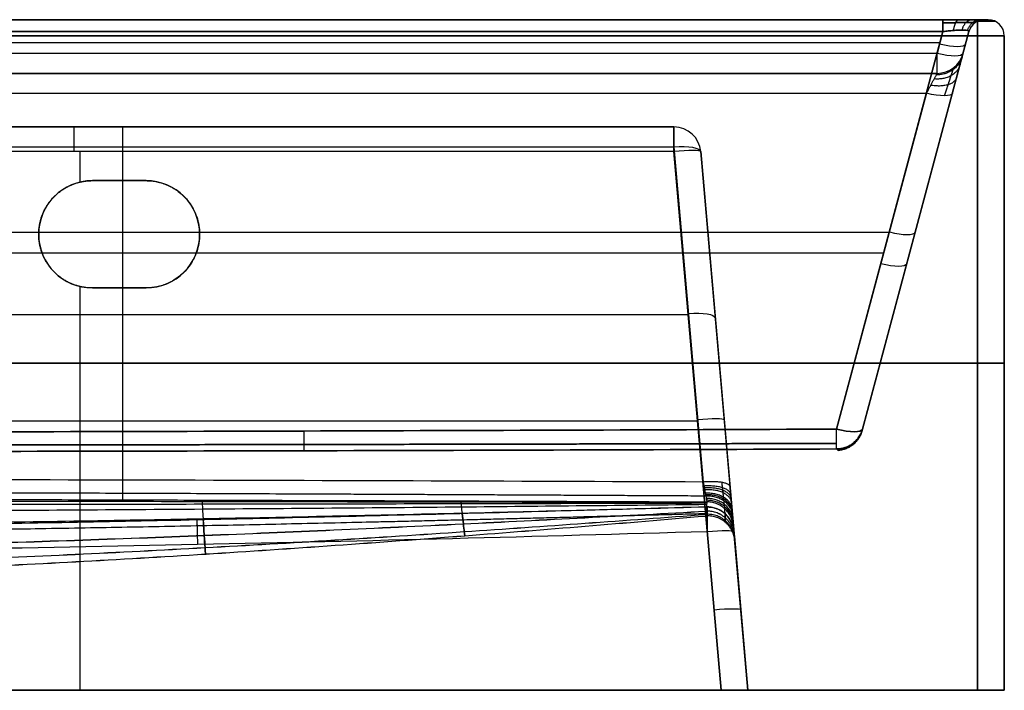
# Model space of a CAD drawing. Header units: millimetres. Extents: x -305 to 305, y -150 to 0.
# Tile 30 of 30: x 121 to 305, y -125 to 0. Entities that reach past the tile are written whole.
import ezdxf

# ---------------------------------------------------------------- set-up
doc = ezdxf.new("R2010")
doc.units = ezdxf.units.MM
doc.header["$MEASUREMENT"] = 0
doc.layers.add('Default', color=7, linetype='Continuous', true_color=0x000000)

msp = doc.modelspace()

# ---------------------------------------------------------------- linework, layer by layer
at = {"layer": 'Default'}
for p, q in [((301.3, 0, -62), (302, 0, -62)), ((273.72, -76.31, 141.55), (293.57, -2.22, 161.4)), ((293.57, -2.22, 161.4), (273.72, -76.31, 141.55)), ((278.49, -76.56, -62), (298.4, -2.22, -62)), ((298.4, -2.22, 156.57), (278.55, -76.31, 136.72)), ((293.57, -2.22, -285.4), (292.48, -6.29, -284.31)), ((297.31, -6.29, -279.48), (298.4, -2.22, -280.57)), ((305, -125, -62), (305, -3, -62)), ((-293.03, -4.26, -284.86), (293.03, -4.26, -284.86)), ((290.5, -13.71, -158.33), (273.72, -76.31, -141.55)), ((278.55, -76.31, -136.72), (295.33, -13.71, -153.5)), ((140.67, -85.83, -149.36), (140.67, -23.71, -166)), ((243.42, -23.71, -166), (248.88, -86.18, -149.26)), ((132.67, -24.56, -255.4), (132.67, -30.28, -255.9)), ((252.21, -125, -264.19), (243.42, -24.56, -255.4)), ((243.42, -24.56, -255.4), (252.21, -125, -264.19)), ((248.4, -24.56, -250.42), (257.19, -125, -259.21)), ((253.87, -87.03, -154.09), (248.4, -24.56, -170.83)), ((135, -30, -255.88), (135, -30, -292)), ((145, -30, -273.94), (135, -30, -273.94)), ((140, -30, -292), (140, -30, -255.88)), ((-133.56, -39.59, 151.39), (283.56, -39.59, 151.39)), ((125, -40, -292), (125, -40, -256.75)), ((155, -40, -256.75), (155, -40, -292)), ((288.44, -39.43, -146.61), (288.44, -39.43, 146.61)), ((-132.52, -43.48, -150.35), (282.52, -43.48, -150.35)), ((132.67, -49.72, -257.6), (132.67, -125, -264.19)), ((135, -50, -274.81), (145, -50, -274.81)), ((140, -50, -292), (140, -50, -257.63)), ((35.14, -54.94, -157.63), (246.15, -54.94, -157.63)), ((300, -64, -292), (-300, -64, -292)), ((-300, -64, 168), (300, -64, 168)), ((305, -64, 163), (305, -64, -287)), ((17.13, -74.78, -259.79), (247.81, -74.78, -259.79)), ((252.79, -74.78, -254.81), (252.79, -74.78, -157.37)), ((249.62, -95.38, 117.6), (252.21, -125, 120.19)), ((257.19, -125, 115.21), (254.6, -95.38, 112.62)), ((254.68, -96.36, -72), (257.19, -125, -72)), ((257.19, -125, -62), (305, -125, -62))]:
    msp.add_line(p, q, dxfattribs=at)
for centre, radius, start, end in [((301.3, -3, -62), 3, 90, 165), ((302, -3, -62), 3, 0, 90), ((301.3, -3, -280.57), 3, 90, 165), ((302, -3, 163), 3, 0, 90), ((302, -3, -287), 3, 0, 90), ((292.48, -5, -279.48), 5, 270, 345), ((292.48, -5, -163.16), 5, 270, 345), ((292.48, -5, -221.32), 5, 270, 345), ((243.42, -25, -250.42), 5, 5, 90), ((243.42, -25, -170.83), 5, 5, 90), ((243.42, -25, -210.62), 5, 5, 90), ((135, -40, -292), 10, 90, 180), ((135, -40, -273.94), 10, 90, 180), ((145, -40, -292), 10, 270, 90), ((145, -40, -273.94), 10, 270, 90), ((135, -40, -292), 10, 180, 270), ((135, -40, -274.38), 10, 180, 270), ((249.62, -95.82, 112.62), 5, 90, 91.6353), ((249.62, -95.82, 112.62), 5, 5, 90)]:
    msp.add_arc(centre, radius, start, end, dxfattribs=at)
at = {"layer": 'Default', "extrusion": (-1.27305e-14, 1, 6.01988e-15)}
msp.add_arc((-300, 163), 2, 90, 180, dxfattribs=at)
at = {"layer": 'Default', "extrusion": (4.93426e-16, 1, -9.96733e-15)}
msp.add_arc((-300, -287), 2, 180, 270, dxfattribs=at)
at = {"layer": 'Default', "extrusion": (1, 0, 0)}
for centre, radius, start, end in [((-3, -289, 300), 3, 270, 0), ((-25, -250.42, 131.58), 5, 275, 0), ((-25, -170.83, 140.64), 5, 0, 75), ((-95.82, 112.62, 249.62), 5, 358.427, 0)]:
    msp.add_arc(centre, radius, start, end, dxfattribs=at)
at = {"layer": 'Default', "extrusion": (1, -2.12984e-13, -1.63428e-13)}
msp.add_arc((-3, -288.3, 293.57), 3, 0, 75, dxfattribs=at)
at = {"layer": 'Default', "extrusion": (1, -1.80912e-28, -1.89478e-14)}
msp.add_arc((-3, 165, 300), 3, 0, 90, dxfattribs=at)
at = {"layer": 'Default', "extrusion": (0, 1, 0)}
for centre, radius, start, end in [((-300, 163, -0.26), 3.22, 90, 180), ((-300, -287, -0.26), 3.22, 180, 270), ((-300, -287, -64), 5, 180, 270), ((-300, 163, -64), 5, 90, 180)]:
    msp.add_arc(centre, radius, start, end, dxfattribs=at)
at = {"layer": 'Default', "extrusion": (3.55271e-16, 1, 1.77636e-16)}
msp.add_arc((-300, 163, -3), 5, 90, 180, dxfattribs=at)
at = {"layer": 'Default', "extrusion": (2.66454e-16, 1, -1.77636e-16)}
msp.add_arc((-300, -287, -3), 5, 180, 270, dxfattribs=at)
at = {"layer": 'Default', "extrusion": (0.250563, 0.935113, -0.250563)}
for centre in [(-283.81, -252.81, 140.5), (-283.81, -252.81, 138.64), (-283.81, -132.77, 99.64), (-283.81, -132.77, 65.64), (-283.81, -132.77, 32.69)]:
    msp.add_arc(centre, 5, 180, 266.159, dxfattribs=at)
at = {"layer": 'Default', "extrusion": (1, -1.27773e-13, -1.09813e-13)}
msp.add_arc((-5, -279.48, 292.48), 5, 180, 255, dxfattribs=at)
at = {"layer": 'Default', "extrusion": (1, 2.20054e-14, 8.36601e-15)}
msp.add_arc((-25, -250.42, 243.42), 5, 275, 0, dxfattribs=at)
at = {"layer": 'Default', "extrusion": (1, 2.98229e-14, 5.22933e-15)}
msp.add_arc((-25, -170.83, 243.42), 5, 360, 75, dxfattribs=at)
at = {"layer": 'Default', "extrusion": (-0.084207, 0.962495, -0.2579)}
for centre in [(-240.31, -176.95, -0.5), (-240.31, -176.95, -32.76)]:
    msp.add_arc(centre, 5, 91.2926, 180, dxfattribs=at)
at = {"layer": 'Default', "extrusion": (-0.086827, 0.992433, 0.086827)}
for centre in [(-240.31, -245.47, -67.69), (-240.31, -245.47, -118.08)]:
    msp.add_arc(centre, 5, 180, 269.5648, dxfattribs=at)
at = {"layer": 'Default', "extrusion": (0.250563, 0.935113, 0.250563)}
for centre in [(-283.81, 132.77, 71.99), (-283.81, 132.77, 32.69)]:
    msp.add_arc(centre, 5, 93.841, 180, dxfattribs=at)
at = {"layer": 'Default', "extrusion": (1, -2.25482e-14, 2.16264e-15)}
msp.add_arc((-95.82, 112.62, 249.62), 5, 0, 85, dxfattribs=at)
at = {"layer": 'Default', "extrusion": (-0.086827, 0.992433, -0.086827)}
for centre in [(-240.31, 102.01, -126.55), (-240.31, 102.01, -141.25)]:
    msp.add_arc(centre, 5, 90.4352, 180, dxfattribs=at)
at = {"layer": 'Default', "extrusion": (-7.10543e-14, 1, 7.95808e-14)}
msp.add_arc((-300, -287, -125), 5, 180, 270, dxfattribs=at)
at = {"layer": 'Default', "extrusion": (-7.10543e-14, 1, -7.95808e-14)}
msp.add_arc((-300, 163, -125), 5, 90, 180, dxfattribs=at)
at = {"layer": 'Default'}
for points in [[(-293.57, 0, -288.3), (0, 0, -288.3), (293.57, 0, -288.3)], [(302, 0, 163), (302, 0, -62), (302, 0, -287)], [(300, 0, -289), (0, 0, -289), (-300, 0, -289)], [(-300, 0, 165), (0, 0, 165), (300, 0, 165)], [(293.57, 0, 164.3), (0, 0, 164.3), (-293.57, 0, 164.3)], [(301.3, 0, -280.57), (301.3, 0, -62), (301.3, 0, 156.57)], [(-300, -3, -292), (0, -3, -292), (300, -3, -292)], [(300, -3, 168), (0, -3, 168), (-300, -3, 168)], [(293.57, -2.22, 161.4), (0, -2.22, 161.4), (-293.57, -2.22, 161.4)], [(-293.57, -2.22, -285.4), (0, -2.22, -285.4), (293.57, -2.22, -285.4)], [(298.4, -2.22, -280.57), (298.4, -2.22, -62), (298.4, -2.22, 156.57)], [(300, -3, -292), (300, -64, -292), (300, -125, -292)], [(300, -125, 168), (300, -64, 168), (300, -3, 168)], [(305, -125, -287), (305, -64, -287), (305, -3, -287)], [(305, -3, -287), (305, -3, -62), (305, -3, 163)], [(305, -3, 163), (305, -64, 163), (305, -125, 163)], [(292.48, -6.29, -284.31), (0, -6.29, -284.31), (-292.48, -6.29, -284.31)], [(297.31, -6.29, -163.16), (297.31, -6.29, -221.32), (297.31, -6.29, -279.48)], [(-292.48, -10, -279.48), (0, -10, -279.48), (292.48, -10, -279.48)], [(292.48, -10, -163.16), (75.99, -10, -163.16), (-140.5, -10, -163.16)], [(292.48, -10, -279.48), (292.48, -10, -221.32), (292.48, -10, -163.16)], [(-140.5, -13.71, -158.33), (75, -13.71, -158.33), (290.5, -13.71, -158.33)], [(19.74, -20, -250.42), (131.58, -20, -250.42), (243.42, -20, -250.42)], [(243.42, -20, -170.83), (140.64, -20, -170.83), (37.87, -20, -170.83)], [(243.42, -20, -250.42), (243.42, -20, -210.62), (243.42, -20, -170.83)], [(37.87, -23.71, -166), (140.64, -23.71, -166), (243.42, -23.71, -166)], [(243.42, -24.56, -255.4), (131.58, -24.56, -255.4), (19.74, -24.56, -255.4)], [(248.4, -24.56, -170.83), (248.4, -24.56, -210.62), (248.4, -24.56, -250.42)], [(135, -30, -255.88), (140, -30, -255.88), (145, -30, -255.88)], [(145, -30, -292), (140, -30, -292), (135, -30, -292)], [(145, -30, -255.88), (145, -30, -273.94), (145, -30, -292)], [(145, -50, -257.63), (140, -50, -257.63), (135, -50, -257.63)], [(135, -50, -292), (140, -50, -292), (145, -50, -292)], [(135, -50, -257.63), (135, -50, -274.81), (135, -50, -292)], [(145, -50, -292), (145, -50, -274.81), (145, -50, -257.63)], [(300, -125, -292), (0, -125, -292), (-300, -125, -292)], [(-300, -125, 168), (0, -125, 168), (300, -125, 168)], [(252.21, -125, 120.19), (0, -125, 120.19), (-252.21, -125, 120.19)], [(13.13, -125, -264.19), (132.67, -125, -264.19), (252.21, -125, -264.19)], [(257.19, -125, -259.21), (257.19, -125, -72), (257.19, -125, 115.21)], [(305, -125, 163), (305, -125, -62), (305, -125, -287)]]:
    msp.add_open_spline(points, degree=2, dxfattribs=at)
for points, weights, degree in [([(293.57, 0, -288.3), (298.16, 0, -288.3), (301.3, 0, -285.16), (301.3, 0, -280.57)], [1, 0.820270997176, 0.820270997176, 1], 3), ([(301.3, 0, 156.57), (301.3, 0, 161.16), (298.16, 0, 164.3), (293.57, 0, 164.3)], [1, 0.820270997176, 0.820270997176, 1], 3), ([(293.57, -2.22, 161.4), (293.57, 0, 162), (293.57, 0, 164.3)], [1, 0.793353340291, 1], 2), ([(296.57, 0, 163.72), (295.77, 0, 161.75), (295.5, -2.01, 161.1)], [1.00000004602, 0.815353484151, 0.999999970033], 2), ([(296.57, 0, -287.72), (295.77, 0, -285.75), (295.5, -2.01, -285.1)], [1.00000004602, 0.815353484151, 0.999999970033], 2), ([(299.07, 0, 162.07), (297.6, 0, 160.6), (297.09, -1.94, 160.09)], [1, 0.822906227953, 1], 2), ([(299.07, 0, -286.07), (297.6, 0, -284.6), (297.09, -1.94, -284.09)], [1, 0.822906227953, 1], 2), ([(300.72, 0, 159.57), (298.75, 0, 158.77), (298.1, -2.01, 158.5)], [1.00000004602, 0.815353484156, 0.999999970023], 2), ([(300.72, 0, -283.57), (298.75, 0, -282.77), (298.1, -2.01, -282.5)], [1.00000004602, 0.815353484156, 0.999999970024], 2), ([(301.3, 0, 156.57), (299, 0, 156.57), (298.4, -2.22, 156.57)], [1, 0.793353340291, 1], 2), ([(297.17, -6.82, -159.94), (296.22, -10.37, -161.23), (292.34, -10.27, -161.55)], [0.999999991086, 0.789013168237, 1.00000000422], 2), ([(295.33, -13.71, -153.5), (296.55, -9.16, -154.72), (297.31, -6.29, -158.45), (297.31, -6.29, -163.16)], [1, 0.862235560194, 0.862235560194, 1], 3), ([(296.76, -8.36, -157.07), (295.94, -11.43, -159.59), (291.93, -11.03, -160.11)], [1, 0.776316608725, 1], 2), ([(296.12, -10.74, -154.84), (295.52, -13, -158.48), (291.29, -12.22, -159)], [0.999999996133, 0.756238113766, 0.999999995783], 2), ([(125, -40, -256.75), (125, -34.14, -256.24), (129.14, -30, -255.88), (135, -30, -255.88)], [1, 0.804737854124, 0.804737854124, 1], 3), ([(145, -30, -255.88), (165, -30, -255.88), (165, -50, -257.63), (145, -50, -257.63)], [1, 0.333333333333, 0.333333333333, 1], 3), ([(135, -50, -257.63), (129.14, -50, -257.63), (125, -45.86, -257.26), (125, -40, -256.75)], [1, 0.804737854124, 0.804737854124, 1], 3), ([(174.39, -76.67, -141.46), (174.41, -80, -140.56), (174.41, -80.35, -137.13)], [1.00000000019, 0.823034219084, 1], 2), ([(174.39, -76.67, 141.46), (174.41, -80, 140.56), (174.41, -80.35, 137.13)], [1.0000000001, 0.823034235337, 1], 2), ([(273.74, -80.02, -136.74), (273.74, -80, -140.56), (273.72, -76.31, -141.55)], [1, 0.794623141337, 1], 2), ([(273.74, -80.02, 136.74), (273.74, -80, 140.56), (273.72, -76.31, 141.55)], [1, 0.794623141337, 1], 2), ([(273.74, -80.02, 136.74), (277.56, -80, 136.74), (278.55, -76.31, 136.72)], [1, 0.79462369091, 1], 2), ([(278.55, -76.31, -136.72), (277.56, -80, -136.74), (273.74, -80.02, -136.74)], [1, 0.79462369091, 1], 2), ([(278.49, -76.54, -68.36), (277.56, -80, -68.37), (273.99, -80.24, -68.37)], [1, 0.813104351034, 1], 2), ([(278.49, -76.54, 68.36), (277.56, -80, 68.37), (273.99, -80.24, 68.37)], [1, 0.813104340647, 1], 2), ([(278.47, -76.63, 0), (277.56, -80, 0), (274.09, -80.31, 0)], [1, 0.819885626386, 1], 2), ([(140.68, -89.49, -145.16), (140.69, -89.07, -148.49), (140.7, -85.83, -149.36)], [0.999999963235, 0.830548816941, 1.00000004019], 2), ([(253.87, -87.03, -154.09), (253.76, -85.78, -149.37), (248.88, -86.18, -149.26)], [1, 0.71503760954, 1], 2), ([(254, -88.53, -153.56), (253.83, -86.58, -149.16), (249.02, -86.93, -149)], [1, 0.719808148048, 1], 2), ([(254.06, -89.25, -153.2), (253.86, -86.96, -149), (249.08, -87.28, -148.82)], [1, 0.722079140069, 1], 2), ([(254.12, -89.94, -152.79), (253.89, -87.34, -148.81), (249.14, -87.63, -148.61)], [1, 0.724262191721, 1], 2), ([(254.23, -91.19, -151.82), (253.95, -88.04, -148.33), (249.26, -88.26, -148.12)], [1, 0.728237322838, 1], 2), ([(254.28, -91.76, -151.25), (253.98, -88.36, -148.05), (249.31, -88.54, -147.84)], [1, 0.730029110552, 1], 2), ([(254.32, -92.28, -150.64), (254.01, -88.65, -147.74), (249.36, -88.8, -147.54)], [1, 0.731685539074, 1], 2), ([(254.4, -93.17, -149.32), (254.05, -89.16, -147.05), (249.44, -89.25, -146.88)], [1, 0.73449134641, 1], 2), ([(254.46, -93.84, -147.87), (254.09, -89.55, -146.28), (249.5, -89.58, -146.15)], [1, 0.73661307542, 1], 2), ([(254.51, -94.44, -144.74), (254.12, -89.9, -144.6), (249.55, -89.88, -144.58)], [1, 0.738588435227, 1], 2), ([(254.67, -96.18, 80.45), (254.24, -91.35, 80.34), (249.41, -91.62, 80.34)], [1, 0.718094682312, 1], 2), ([(254.67, -96.18, -80.41), (254.24, -91.35, -80.3), (249.41, -91.63, -80.3)], [1, 0.718084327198, 1], 2), ([(249.62, -95.38, 117.6), (249.48, -90.69, 117.19), (249.47, -90.82, 112.48)], [1, 0.727902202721, 1], 2), ([(254.6, -95.38, -112.57), (254.19, -90.69, -112.44), (249.47, -90.82, -112.44)], [1, 0.727516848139, 1], 2), ([(154.48, -93.26, 112.3), (154.48, -92.72, 117.36), (154.59, -97.79, 117.81)], [1, 0.700461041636, 1], 2), ([(254.74, -97.06, 16.11), (254.31, -92.08, 16.08), (249.33, -92.51, 16.08)], [1, 0.707674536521, 1], 2), ([(254.74, -97.06, -16.07), (254.31, -92.08, -16.04), (249.33, -92.51, -16.04)], [1, 0.707672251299, 1], 2), ([(254.72, -96.76, 48.28), (254.29, -91.83, 48.21), (249.36, -92.21, 48.21)], [1, 0.711258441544, 1], 2), ([(254.72, -96.76, -48.24), (254.29, -91.83, -48.17), (249.36, -92.21, -48.17)], [1, 0.711251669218, 1], 2), ([(257.19, -125, 115.21), (257.19, -125, 118.13), (255.13, -125, 120.19), (252.21, -125, 120.19)], [1, 0.806524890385, 0.806524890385, 1], 3), ([(252.21, -125, -264.19), (255.13, -125, -264.19), (257.19, -125, -262.13), (257.19, -125, -259.21)], [1, 0.806524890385, 0.806524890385, 1], 3)]:
    msp.add_rational_spline(points, weights, degree=degree, dxfattribs=at)
for points, weights, knots in [([(293.57, -0.62, 162.48), (294.38, -0.59, 162.51), (295.18, -0.57, 162.39), (296.65, -0.54, 161.84), (297.32, -0.53, 161.41), (298.41, -0.53, 160.32), (298.84, -0.54, 159.65), (299.39, -0.57, 158.18), (299.51, -0.59, 157.38), (299.48, -0.62, 156.57)], [0.896676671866, 0.901458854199, 0.905177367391, 0.910176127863, 0.911453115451, 0.911453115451, 0.910176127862, 0.905177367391, 0.901458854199, 0.896676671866], [2.389713, 2.389713, 2.389713, 2.389713, 2.765653, 2.765653, 3.141593, 3.141593, 3.517532, 3.517532, 3.893472, 3.893472, 3.893472, 3.893472]), ([(299.48, -0.62, -280.57), (299.51, -0.59, -281.38), (299.39, -0.57, -282.18), (298.84, -0.54, -283.65), (298.41, -0.53, -284.32), (297.32, -0.53, -285.41), (296.65, -0.54, -285.84), (295.18, -0.57, -286.39), (294.38, -0.59, -286.51), (293.57, -0.62, -286.48)], [0.896676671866, 0.901458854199, 0.905177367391, 0.910176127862, 0.91145311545, 0.911453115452, 0.910176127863, 0.905177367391, 0.901458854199, 0.896676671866], [2.389713, 2.389713, 2.389713, 2.389713, 2.765653, 2.765653, 3.141593, 3.141593, 3.517532, 3.517532, 3.893472, 3.893472, 3.893472, 3.893472]), ([(295.53, -8.97, -163.16), (295.53, -8.97, -162.41), (295.49, -9.1, -161.66), (295.32, -9.6, -160.26), (295.2, -9.98, -159.6), (294.88, -10.93, -158.46), (294.7, -11.5, -157.97), (294.28, -12.77, -157.21), (294.04, -13.47, -156.95), (293.8, -14.18, -156.8)], [0.896676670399, 0.896678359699, 0.895944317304, 0.893068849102, 0.890925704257, 0.885390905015, 0.881999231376, 0.874238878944, 0.869871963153, 0.865203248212], [3.141593, 3.141593, 3.141593, 3.141593, 3.468842, 3.468842, 3.796091, 3.796091, 4.12334, 4.12334, 4.45059, 4.45059, 4.45059, 4.45059]), ([(-123.6, -79.25, -139.9), (-90.59, -79.29, -139.92), (-57.4, -79.31, -139.93), (8.83, -79.32, -139.94), (42.02, -79.32, -139.94), (108.24, -79.27, -139.91), (141.43, -79.24, -139.89), (207.65, -79.13, -139.84), (240.83, -79.06, -139.81), (273.74, -78.98, -139.78)], [0.916617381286, 0.919401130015, 0.921083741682, 0.922186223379, 0.921606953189, 0.918204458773, 0.915369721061, 0.907664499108, 0.902791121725, 0.897311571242], [0, 0, 0, 0, 99.337243, 99.337243, 198.674487, 198.674487, 298.01173, 298.01173, 397.348973, 397.348973, 397.348973, 397.348973]), ([(273.74, -78.98, 139.78), (240.83, -79.06, 139.81), (207.65, -79.13, 139.84), (141.43, -79.24, 139.89), (108.24, -79.27, 139.91), (42.02, -79.32, 139.94), (8.83, -79.32, 139.94), (-57.4, -79.31, 139.93), (-90.59, -79.29, 139.92), (-123.6, -79.25, 139.9)], [0.897311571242, 0.902791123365, 0.907664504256, 0.915369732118, 0.918204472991, 0.92160695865, 0.922186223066, 0.921083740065, 0.919401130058, 0.916617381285], [0, 0, 0, 0, 99.337243, 99.337243, 198.674487, 198.674487, 298.01173, 298.01173, 397.348973, 397.348973, 397.348973, 397.348973]), ([(276.78, -78.98, -136.74), (276.8, -79.03, -114.04), (276.82, -79.08, -91.21), (276.85, -79.14, -45.64), (276.86, -79.16, -22.79), (276.86, -79.16, 22.79), (276.85, -79.14, 45.64), (276.82, -79.08, 91.21), (276.8, -79.03, 114.04), (276.78, -78.98, 136.74)], [0.897311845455, 0.901089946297, 0.904338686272, 0.908765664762, 0.909942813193, 0.909942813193, 0.908765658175, 0.904338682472, 0.901089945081, 0.897311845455], [0, 0, 0, 0, 68.372535, 68.372535, 136.74507, 136.74507, 205.117605, 205.117605, 273.49014, 273.49014, 273.49014, 273.49014]), ([(252.92, -91.2, -144.63), (252.92, -91.18, -145.35), (252.9, -91.04, -146.04), (252.86, -90.67, -147.03), (252.84, -90.52, -147.35), (252.8, -90.17, -147.96), (252.78, -89.97, -148.25), (252.74, -89.63, -148.66), (252.73, -89.51, -148.79), (252.7, -89.27, -149.04), (252.69, -89.14, -149.17), (252.65, -88.75, -149.51), (252.61, -88.47, -149.72), (252.57, -88.03, -150), (252.55, -87.87, -150.09), (252.51, -87.56, -150.25), (252.5, -87.41, -150.32), (252.44, -86.93, -150.52), (252.41, -86.6, -150.63), (252.37, -86.26, -150.71)], [0.869294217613, 0.869221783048, 0.86889503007, 0.86801229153, 0.867656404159, 0.866834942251, 0.866367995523, 0.865580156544, 0.865302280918, 0.864726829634, 0.864428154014, 0.863499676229, 0.862837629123, 0.861777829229, 0.861411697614, 0.860667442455, 0.860288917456, 0.859134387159, 0.858339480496, 0.85751880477], [0, 0, 0, 0, 3.207485, 3.207485, 4.811228, 4.811228, 6.414971, 6.414971, 7.216842, 7.216842, 8.018713, 8.018713, 9.622456, 9.622456, 10.424327, 10.424327, 11.226199, 11.226199, 12.829942, 12.829942, 12.829942, 12.829942]), ([(249.36, -88.8, -147.54), (213.36, -88.6, -147.65), (177.05, -88.43, -147.75), (104.61, -88.17, -147.89), (68.28, -88.09, -147.93), (32.03, -88.06, -147.95)], [0.901293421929, 0.907030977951, 0.911809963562, 0.918738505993, 0.920903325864, 0.921696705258], [1.510031, 1.510031, 1.510031, 1.510031, 110.183552, 110.183552, 218.846122, 218.846122, 218.846122, 218.846122]), ([(31.82, -89.3, -145.44), (68.11, -89.32, -145.4), (104.4, -89.39, -145.31), (176.97, -89.6, -145.01), (213.26, -89.73, -144.81), (249.55, -89.88, -144.58)], [0.999999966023, 0.999999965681, 0.999999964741, 0.999999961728, 0.99999995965, 0.999999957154], [0, 0, 0, 0, 0.1088695, 0.1088695, 0.2177389, 0.2177389, 0.2177389, 0.2177389]), ([(252.94, -92.09, 112.52), (252.95, -92.36, 101.78), (252.95, -92.62, 91.07), (252.96, -93.06, 69.64), (252.97, -93.24, 58.93), (252.98, -93.52, 37.51), (252.98, -93.62, 26.8), (252.98, -93.71, 5.37), (252.98, -93.71, -5.33), (252.98, -93.62, -26.76), (252.98, -93.52, -37.47), (252.97, -93.24, -58.89), (252.96, -93.06, -69.6), (252.95, -92.62, -91.03), (252.95, -92.37, -101.74), (252.93, -91.81, -123.17), (252.93, -91.51, -133.89), (252.92, -91.2, -144.63)], [0.863765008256, 0.862024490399, 0.860425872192, 0.85766881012, 0.85651125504, 0.854747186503, 0.854140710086, 0.853533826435, 0.853533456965, 0.854138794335, 0.854744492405, 0.856507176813, 0.857664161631, 0.860420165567, 0.862019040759, 0.86549780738, 0.867376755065, 0.869294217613], [0, 0, 0, 0, 32.174882, 32.174882, 64.349764, 64.349764, 96.524646, 96.524646, 128.699528, 128.699528, 160.87441, 160.87441, 193.049292, 193.049292, 225.224174, 225.224174, 257.399056, 257.399056, 257.399056, 257.399056]), ([(249.52, -92.09, 115.94), (217.66, -92.95, 115.97), (186.04, -93.74, 115.99), (122.7, -95, 116.02), (91.11, -95.48, 116.03), (27.78, -96.01, 116.05), (-3.8, -96.07, 116.05), (-67.13, -95.75, 116.04), (-98.72, -95.37, 116.03), (-130.51, -94.82, 116.02)], [0.863951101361, 0.858803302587, 0.85404173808, 0.846419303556, 0.843567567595, 0.840385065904, 0.840052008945, 0.841966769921, 0.844207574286, 0.847527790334], [0, 0, 0, 0, 95.060488, 95.060488, 190.120977, 190.120977, 285.181465, 285.181465, 380.241953, 380.241953, 380.241953, 380.241953])]:
    msp.add_rational_spline(points, weights, degree=3, knots=knots, dxfattribs=at)
for points, knots in [([(298.4, -2.22, 156.57), (298.42, -2.18, 156.91), (298.4, -2.14, 157.24), (298.29, -2.07, 157.89), (298.21, -2.04, 158.2), (297.99, -1.99, 158.8), (297.84, -1.97, 159.09), (297.5, -1.94, 159.62), (297.31, -1.94, 159.86), (296.86, -1.94, 160.31), (296.62, -1.94, 160.5), (296.09, -1.97, 160.84), (295.8, -1.99, 160.99), (295.2, -2.04, 161.21), (294.89, -2.07, 161.29), (294.24, -2.14, 161.4), (293.91, -2.18, 161.42), (293.57, -2.22, 161.4)], [-3.893472, -3.893472, -3.893472, -3.893472, -3.705502, -3.705502, -3.517532, -3.517532, -3.329563, -3.329563, -3.141593, -3.141593, -2.953623, -2.953623, -2.765653, -2.765653, -2.577683, -2.577683, -2.389713, -2.389713, -2.389713, -2.389713]), ([(293.57, -2.22, -285.4), (293.91, -2.18, -285.42), (294.24, -2.14, -285.4), (294.89, -2.07, -285.29), (295.2, -2.04, -285.21), (295.8, -1.99, -284.99), (296.09, -1.97, -284.84), (296.62, -1.94, -284.5), (296.86, -1.94, -284.31), (297.31, -1.94, -283.86), (297.5, -1.94, -283.62), (297.84, -1.97, -283.09), (297.99, -1.99, -282.8), (298.21, -2.04, -282.2), (298.29, -2.07, -281.89), (298.4, -2.14, -281.24), (298.42, -2.18, -280.91), (298.4, -2.22, -280.57)], [-3.893472, -3.893472, -3.893472, -3.893472, -3.705502, -3.705502, -3.517532, -3.517532, -3.329563, -3.329563, -3.141593, -3.141593, -2.953623, -2.953623, -2.765653, -2.765653, -2.577683, -2.577683, -2.389713, -2.389713, -2.389713, -2.389713]), ([(290.5, -13.71, -158.33), (290.59, -13.53, -158.38), (290.69, -13.35, -158.43), (290.88, -12.99, -158.57), (290.98, -12.81, -158.66), (291.17, -12.46, -158.85), (291.26, -12.28, -158.95), (291.45, -11.94, -159.2), (291.54, -11.76, -159.34), (291.68, -11.51, -159.58), (291.72, -11.42, -159.66), (291.81, -11.25, -159.84), (291.86, -11.17, -159.94), (291.95, -11, -160.15), (291.99, -10.92, -160.26), (292.07, -10.76, -160.5), (292.12, -10.69, -160.63), (292.2, -10.53, -160.9), (292.24, -10.46, -161.05), (292.31, -10.32, -161.38), (292.35, -10.26, -161.56), (292.39, -10.17, -161.86), (292.41, -10.14, -161.96), (292.43, -10.1, -162.18), (292.44, -10.07, -162.29), (292.47, -10.02, -162.65), (292.48, -10, -162.9), (292.48, -10, -163.16)], [1.832596, 1.832596, 1.832596, 1.832596, 1.996134, 1.996134, 2.159678, 2.159678, 2.323223, 2.323223, 2.48675, 2.48675, 2.568521, 2.568521, 2.650292, 2.650292, 2.732078, 2.732078, 2.813864, 2.813864, 2.895695, 2.895695, 2.977526, 2.977526, 3.018542, 3.018542, 3.059559, 3.059559, 3.141593, 3.141593, 3.141593, 3.141593]), ([(-123.59, -76.8, 141.42), (-57.37, -76.94, 141.38), (8.85, -76.97, 141.38), (108.18, -76.84, 141.41), (141.28, -76.77, 141.43), (207.5, -76.57, 141.48), (240.61, -76.45, 141.52), (273.72, -76.31, 141.55)], [-0.3973171, -0.3973171, -0.3973171, -0.3973171, -0.1986585, -0.1986585, -0.0993293, -0.0993293, 0, 0, 0, 0]), ([(273.72, -76.31, -141.55), (240.61, -76.45, -141.52), (207.5, -76.57, -141.48), (141.29, -76.77, -141.43), (108.18, -76.84, -141.41), (8.85, -76.97, -141.38), (-57.37, -76.94, -141.38), (-123.59, -76.8, -141.42)], [-0.397317, -0.397317, -0.397317, -0.397317, -0.2979877, -0.2979877, -0.1986585, -0.1986585, 0, 0, 0, 0]), ([(278.55, -76.31, 136.72), (278.53, -76.41, 113.94), (278.51, -76.49, 91.15), (278.48, -76.6, 45.57), (278.47, -76.63, 22.79), (278.47, -76.63, -22.79), (278.48, -76.6, -45.57), (278.51, -76.49, -91.15), (278.53, -76.41, -113.94), (278.55, -76.31, -136.72)], [-273.49014, -273.49014, -273.49014, -273.49014, -205.117605, -205.117605, -136.74507, -136.74507, -68.372535, -68.372535, 0, 0, 0, 0]), ([(-123.6, -80.46, -137.28), (-90.49, -80.51, -137.36), (-57.38, -80.54, -137.41), (8.85, -80.56, -137.44), (41.96, -80.55, -137.42), (108.18, -80.49, -137.32), (141.3, -80.43, -137.24), (207.52, -80.27, -137.02), (240.63, -80.15, -136.89), (273.74, -80.02, -136.74)], [-0.3973482, -0.3973482, -0.3973482, -0.3973482, -0.2980112, -0.2980112, -0.1986741, -0.1986741, -0.099337, -0.099337, 0, 0, 0, 0]), ([(273.74, -80.02, 136.74), (240.63, -80.15, 136.89), (207.52, -80.27, 137.02), (141.3, -80.43, 137.24), (108.18, -80.49, 137.32), (41.96, -80.55, 137.42), (8.85, -80.56, 137.44), (-57.38, -80.54, 137.41), (-90.49, -80.51, 137.36), (-123.6, -80.46, 137.28)], [-0.3973481, -0.3973481, -0.3973481, -0.3973481, -0.2980111, -0.2980111, -0.198674, -0.198674, -0.099337, -0.099337, 0, 0, 0, 0]), ([(273.74, -80.02, -136.74), (273.84, -80.11, -113.96), (273.93, -80.19, -91.16), (274.05, -80.29, -45.58), (274.09, -80.31, -22.79), (274.09, -80.31, 22.79), (274.05, -80.29, 45.58), (273.93, -80.19, 91.16), (273.84, -80.11, 113.96), (273.74, -80.02, 136.74)], [0, 0, 0, 0, 68.372535, 68.372535, 136.74507, 136.74507, 205.117605, 205.117605, 273.49014, 273.49014, 273.49014, 273.49014]), ([(248.88, -86.18, -149.26), (212.81, -86.03, -149.3), (176.74, -85.91, -149.33), (104.59, -85.74, -149.38), (68.52, -85.69, -149.39), (32.45, -85.67, -149.4)], [0, 0, 0, 0, 0.1082183, 0.1082183, 0.2164365, 0.2164365, 0.2164365, 0.2164365]), ([(248.88, -86.18, -149.26), (248.93, -86.43, -149.19), (248.98, -86.68, -149.1), (249.04, -87.05, -148.94), (249.06, -87.17, -148.88), (249.1, -87.4, -148.75), (249.12, -87.52, -148.68), (249.18, -87.85, -148.47), (249.22, -88.06, -148.3), (249.28, -88.35, -148.03), (249.29, -88.45, -147.94), (249.33, -88.63, -147.75), (249.34, -88.72, -147.64), (249.39, -88.97, -147.33), (249.41, -89.12, -147.11), (249.46, -89.38, -146.64), (249.48, -89.49, -146.4), (249.53, -89.77, -145.64), (249.55, -89.87, -145.12), (249.55, -89.88, -144.58)], [-0.006401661, -0.006401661, -0.006401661, -0.006401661, -0.005601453, -0.005601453, -0.005201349, -0.005201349, -0.004801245, -0.004801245, -0.004001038, -0.004001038, -0.003600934, -0.003600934, -0.00320083, -0.00320083, -0.002400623, -0.002400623, -0.001600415, -0.001600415, 0, 0, 0, 0]), ([(254.51, -94.44, -144.74), (254.51, -94.41, -145.81), (254.49, -94.21, -146.85), (254.45, -93.75, -148.11), (254.44, -93.65, -148.36), (254.42, -93.42, -148.85), (254.41, -93.3, -149.08), (254.38, -92.92, -149.78), (254.35, -92.62, -150.22), (254.31, -92.12, -150.85), (254.3, -91.95, -151.05), (254.26, -91.58, -151.44), (254.25, -91.39, -151.63), (254.2, -90.81, -152.17), (254.16, -90.39, -152.49), (254.1, -89.72, -152.93), (254.08, -89.49, -153.07), (254.04, -89.02, -153.33), (254.02, -88.78, -153.45), (253.95, -88.05, -153.77), (253.91, -87.55, -153.95), (253.87, -87.03, -154.09)], [-0.01280385, -0.01280385, -0.01280385, -0.01280385, -0.00960289, -0.00960289, -0.00880265, -0.00880265, -0.00800241, -0.00800241, -0.00640193, -0.00640193, -0.00560169, -0.00560169, -0.00480144, -0.00480144, -0.00320096, -0.00320096, -0.00240072, -0.00240072, -0.00160048, -0.00160048, 0, 0, 0, 0]), ([(31.78, -89.64, -143.5), (40.86, -89.64, -143.48), (49.94, -89.65, -143.46), (59.02, -89.66, -143.43), (75.09, -89.67, -143.39), (91.16, -89.69, -143.32), (107.23, -89.71, -143.23), (123.3, -89.74, -143.15), (139.37, -89.76, -143.05), (155.44, -89.79, -142.93), (171.51, -89.82, -142.81), (187.58, -89.85, -142.67), (203.65, -89.88, -142.52), (218.95, -89.91, -142.38), (234.25, -89.93, -142.23), (249.55, -89.96, -142.07)], [31.786831, 31.786831, 31.786831, 31.786831, 59.024865, 59.024865, 59.024865, 107.238314, 107.238314, 107.238314, 155.451763, 155.451763, 155.451763, 203.665212, 203.665212, 203.665212, 249.558601, 249.558601, 249.558601, 249.558601]), ([(155.43, -89.54, -145.1), (155.43, -89.62, -144.38), (155.44, -89.71, -143.65), (155.44, -89.79, -142.93), (155.45, -89.95, -141.57), (155.46, -90.11, -140.22), (155.47, -90.27, -138.86), (155.49, -90.58, -136.15), (155.51, -90.89, -133.44), (155.53, -91.2, -130.73), (155.57, -91.82, -125.3), (155.61, -92.42, -119.87), (155.65, -93, -114.43), (155.73, -94.16, -103.56), (155.79, -95.23, -92.67), (155.86, -96.14, -81.77), (155.92, -97.06, -70.86), (155.97, -97.83, -59.94), (156, -98.41, -49.02), (156.04, -99, -38.09), (156.07, -99.4, -27.16), (156.08, -99.6, -16.22), (156.1, -99.79, -5.28), (156.1, -99.79, 5.66), (156.08, -99.59, 16.59), (156.07, -99.39, 27.53), (156.04, -98.98, 38.46), (156, -98.39, 49.39), (155.96, -97.8, 60.32), (155.91, -97.03, 71.23), (155.85, -96.11, 82.14), (155.8, -95.26, 92.2), (155.73, -94.29, 102.26), (155.66, -93.23, 112.3)], [-143.932362, -143.932362, -143.932362, -143.932362, -141.76274, -141.76274, -141.76274, -137.707119, -137.707119, -137.707119, -129.595877, -129.595877, -129.595877, -113.373393, -113.373393, -113.373393, -80.928425, -80.928425, -80.928425, -48.483457, -48.483457, -48.483457, -16.038488, -16.038488, -16.038488, 16.40648, 16.40648, 16.40648, 48.851448, 48.851448, 48.851448, 81.296416, 81.296416, 81.296416, 111.249115, 111.249115, 111.249115, 111.249115]), ([(203.63, -89.7, -144.86), (203.64, -89.76, -144.08), (203.65, -89.82, -143.3), (203.65, -89.88, -142.52), (203.67, -89.98, -141.17), (203.68, -90.09, -139.82), (203.69, -90.19, -138.46), (203.72, -90.39, -135.75), (203.74, -90.6, -133.04), (203.77, -90.8, -130.33), (203.82, -91.2, -124.91), (203.86, -91.59, -119.49), (203.91, -91.96, -114.06), (204, -92.71, -103.21), (204.09, -93.39, -92.34), (204.16, -93.98, -81.47), (204.23, -94.57, -70.6), (204.29, -95.06, -59.72), (204.34, -95.43, -48.83), (204.39, -95.8, -37.94), (204.42, -96.06, -27.05), (204.43, -96.19, -16.16), (204.45, -96.31, -5.26), (204.45, -96.31, 5.63), (204.43, -96.18, 16.53), (204.42, -96.05, 27.42), (204.39, -95.79, 38.31), (204.34, -95.42, 49.2), (204.29, -95.04, 60.09), (204.23, -94.55, 70.97), (204.16, -93.96, 81.84), (204.09, -93.41, 92.03), (204.01, -92.77, 102.21), (203.92, -92.07, 112.38)], [-144.095486, -144.095486, -144.095486, -144.095486, -141.76274, -141.76274, -141.76274, -137.707119, -137.707119, -137.707119, -129.595877, -129.595877, -129.595877, -113.373393, -113.373393, -113.373393, -80.928425, -80.928425, -80.928425, -48.483457, -48.483457, -48.483457, -16.038488, -16.038488, -16.038488, 16.40648, 16.40648, 16.40648, 48.851448, 48.851448, 48.851448, 81.296416, 81.296416, 81.296416, 111.69931, 111.69931, 111.69931, 111.69931]), ([(249.55, -89.88, -144.58), (249.52, -90.21, -133.87), (249.5, -90.53, -123.15), (249.45, -91.12, -101.72), (249.42, -91.39, -91.01), (249.39, -91.86, -69.59), (249.37, -92.06, -58.88), (249.35, -92.36, -37.46), (249.34, -92.46, -26.75), (249.33, -92.56, -5.33), (249.33, -92.56, 5.37), (249.34, -92.46, 26.79), (249.35, -92.36, 37.5), (249.37, -92.06, 58.92), (249.39, -91.86, 69.63), (249.42, -91.39, 91.05), (249.45, -91.12, 101.76), (249.47, -90.82, 112.48)], [0, 0, 0, 0, 0.0321388, 0.0321388, 0.0642777, 0.0642777, 0.0964165, 0.0964165, 0.1285554, 0.1285554, 0.1606942, 0.1606942, 0.192833, 0.192833, 0.2249719, 0.2249719, 0.2571107, 0.2571107, 0.2571107, 0.2571107]), ([(249.47, -90.82, 112.48), (233.66, -91.28, 112.44), (217.86, -91.71, 112.41), (186.2, -92.53, 112.35), (170.35, -92.91, 112.32), (138.68, -93.59, 112.27), (122.87, -93.89, 112.25), (91.2, -94.39, 112.22), (75.36, -94.59, 112.21), (43.68, -94.88, 112.19), (27.86, -94.97, 112.18), (-3.81, -95.03, 112.18), (-19.65, -95, 112.18), (-51.32, -94.82, 112.19), (-67.15, -94.68, 112.2), (-98.81, -94.28, 112.23), (-114.65, -94.03, 112.24), (-130.48, -93.74, 112.26)], [0, 0, 0, 0, 0.0474425, 0.0474425, 0.0950009, 0.0950009, 0.1424625, 0.1424625, 0.1900027, 0.1900027, 0.237486, 0.237486, 0.2850008, 0.2850008, 0.332494, 0.332494, 0.3800039, 0.3800039, 0.3800039, 0.3800039]), ([(249.47, -90.82, 112.48), (217.8, -91.73, 112.41), (186.14, -92.58, 112.34), (122.82, -93.93, 112.25), (91.15, -94.45, 112.22), (27.83, -95.02, 112.18), (-3.83, -95.08, 112.17), (-67.16, -94.74, 112.2), (-98.82, -94.33, 112.22), (-130.48, -93.74, 112.26)], [0, 0, 0, 0, 0.095001, 0.095001, 0.190002, 0.190002, 0.285003, 0.285003, 0.3800039, 0.3800039, 0.3800039, 0.3800039]), ([(-129.67, -97.08, 82.27), (-115.06, -97.58, 82.34), (-100.46, -98, 82.4), (-85.85, -98.34, 82.45), (-69.74, -98.71, 82.5), (-53.62, -98.99, 82.54), (-37.51, -99.16, 82.56), (-21.39, -99.32, 82.58), (-5.27, -99.38, 82.59), (10.84, -99.33, 82.58), (26.96, -99.29, 82.58), (43.07, -99.13, 82.56), (59.19, -98.87, 82.52), (75.3, -98.6, 82.48), (91.42, -98.24, 82.43), (107.53, -97.78, 82.37), (123.64, -97.31, 82.3), (139.75, -96.75, 82.23), (155.85, -96.11, 82.14), (171.96, -95.47, 82.05), (188.06, -94.75, 81.95), (204.16, -93.96, 81.84), (219.24, -93.22, 81.74), (234.33, -92.43, 81.63), (249.41, -91.6, 81.52)], [-129.324942, -129.324942, -129.324942, -129.324942, -85.615481, -85.615481, -85.615481, -37.402032, -37.402032, -37.402032, 10.811417, 10.811417, 10.811417, 59.024865, 59.024865, 59.024865, 107.238314, 107.238314, 107.238314, 155.451763, 155.451763, 155.451763, 203.665212, 203.665212, 203.665212, 248.85731, 248.85731, 248.85731, 248.85731]), ([(30.9, -99.27, -82.2), (40.33, -99.18, -82.18), (49.76, -99.07, -82.17), (59.19, -98.91, -82.15), (75.3, -98.65, -82.11), (91.42, -98.28, -82.06), (107.53, -97.82, -82), (123.64, -97.35, -81.93), (139.75, -96.79, -81.86), (155.86, -96.14, -81.77), (171.96, -95.5, -81.68), (188.06, -94.77, -81.58), (204.16, -93.98, -81.47), (219.25, -93.24, -81.37), (234.33, -92.44, -81.26), (249.41, -91.61, -81.15)], [30.80829, 30.80829, 30.80829, 30.80829, 59.024865, 59.024865, 59.024865, 107.238314, 107.238314, 107.238314, 155.451763, 155.451763, 155.451763, 203.665212, 203.665212, 203.665212, 248.853887, 248.853887, 248.853887, 248.853887]), ([(31.34, -94.49, -114.96), (40.59, -94.45, -114.95), (49.85, -94.39, -114.93), (59.11, -94.32, -114.91), (75.2, -94.2, -114.86), (91.29, -94.02, -114.8), (107.38, -93.8, -114.72), (123.47, -93.58, -114.64), (139.56, -93.31, -114.54), (155.65, -93, -114.43), (171.74, -92.69, -114.32), (187.82, -92.34, -114.2), (203.91, -91.96, -114.06), (219.1, -91.6, -113.93), (234.29, -91.2, -113.79), (249.47, -90.79, -113.65)], [31.294082, 31.294082, 31.294082, 31.294082, 59.024865, 59.024865, 59.024865, 107.238314, 107.238314, 107.238314, 155.451763, 155.451763, 155.451763, 203.665212, 203.665212, 203.665212, 249.200055, 249.200055, 249.200055, 249.200055]), ([(31.59, -91.76, -131.29), (40.75, -91.75, -131.27), (49.9, -91.73, -131.25), (59.06, -91.7, -131.23), (75.14, -91.66, -131.18), (91.22, -91.59, -131.11), (107.3, -91.51, -131.03), (123.38, -91.42, -130.95), (139.46, -91.32, -130.84), (155.53, -91.2, -130.73), (171.61, -91.08, -130.61), (187.69, -90.95, -130.48), (203.77, -90.8, -130.33), (219.02, -90.65, -130.2), (234.27, -90.49, -130.05), (249.51, -90.32, -129.89)], [31.570914, 31.570914, 31.570914, 31.570914, 59.024865, 59.024865, 59.024865, 107.238314, 107.238314, 107.238314, 155.451763, 155.451763, 155.451763, 203.665212, 203.665212, 203.665212, 249.400486, 249.400486, 249.400486, 249.400486]), ([(31.72, -90.35, -139.43), (40.82, -90.35, -139.42), (49.93, -90.35, -139.39), (59.03, -90.34, -139.37), (75.11, -90.34, -139.32), (91.18, -90.33, -139.25), (107.25, -90.32, -139.17), (123.33, -90.3, -139.08), (139.4, -90.29, -138.98), (155.47, -90.27, -138.86), (171.55, -90.25, -138.74), (187.62, -90.22, -138.61), (203.69, -90.19, -138.46), (218.97, -90.16, -138.32), (234.25, -90.12, -138.17), (249.54, -90.08, -138.01)], [31.714378, 31.714378, 31.714378, 31.714378, 59.024865, 59.024865, 59.024865, 107.238314, 107.238314, 107.238314, 155.451763, 155.451763, 155.451763, 203.665212, 203.665212, 203.665212, 249.505352, 249.505352, 249.505352, 249.505352]), ([(249.47, -90.82, 112.48), (249.51, -90.82, 112.48), (249.54, -90.82, 112.48), (249.59, -90.82, 112.48), (249.61, -90.82, 112.48), (249.65, -90.82, 112.48), (249.67, -90.82, 112.48), (249.71, -90.82, 112.48), (249.73, -90.82, 112.48), (249.77, -90.82, 112.48), (249.79, -90.82, 112.48), (249.84, -90.83, 112.48), (249.86, -90.83, 112.48), (249.91, -90.83, 112.48), (249.93, -90.83, 112.48), (249.99, -90.84, 112.48), (250.02, -90.84, 112.48), (250.07, -90.84, 112.48), (250.1, -90.84, 112.48), (250.17, -90.85, 112.48), (250.21, -90.86, 112.48), (250.31, -90.87, 112.48), (250.37, -90.88, 112.48), (250.57, -90.91, 112.48), (250.72, -90.94, 112.48), (250.97, -91.01, 112.49), (251.05, -91.03, 112.49), (251.22, -91.08, 112.49), (251.3, -91.11, 112.49), (251.47, -91.18, 112.49), (251.56, -91.21, 112.49), (251.74, -91.29, 112.5), (251.82, -91.33, 112.5), (252, -91.42, 112.5), (252.08, -91.47, 112.5), (252.24, -91.56, 112.5), (252.31, -91.61, 112.51), (252.54, -91.76, 112.51), (252.68, -91.87, 112.51), (252.89, -92.04, 112.52), (252.96, -92.1, 112.52), (253.09, -92.23, 112.52), (253.16, -92.29, 112.53), (253.35, -92.5, 112.53), (253.48, -92.64, 112.54), (253.71, -92.95, 112.55), (253.82, -93.11, 112.55), (253.97, -93.35, 112.56), (254.01, -93.44, 112.56), (254.1, -93.6, 112.57), (254.14, -93.69, 112.57), (254.25, -93.94, 112.57), (254.32, -94.12, 112.58), (254.49, -94.65, 112.59), (254.56, -95.01, 112.6), (254.6, -95.38, 112.62)], [0, 0, 0, 0, 0.946615, 0.946615, 1.893228, 1.893228, 2.839842, 2.839842, 3.31317, 3.31317, 3.786499, 3.786499, 4.023385, 4.023385, 4.26027, 4.26027, 4.378713, 4.378713, 4.497156, 4.497156, 4.615598, 4.615598, 4.734041, 4.734041, 4.970011, 4.970011, 5.087996, 5.087996, 5.205981, 5.205981, 5.323966, 5.323966, 5.441951, 5.441951, 5.559936, 5.559936, 5.677921, 5.677921, 5.909625, 5.909625, 6.025477, 6.025477, 6.141329, 6.141329, 6.373032, 6.373032, 6.604736, 6.604736, 6.724245, 6.724245, 6.843755, 6.843755, 7.082775, 7.082775, 7.560814, 7.560814, 7.560814, 7.560814]), ([(-129.01, -99.77, 49.48), (-114.66, -100.44, 49.52), (-100.3, -101.02, 49.56), (-85.94, -101.48, 49.59), (-69.81, -102.01, 49.62), (-53.68, -102.39, 49.65), (-37.55, -102.62, 49.66), (-21.41, -102.85, 49.68), (-5.28, -102.94, 49.69), (10.85, -102.87, 49.68), (26.99, -102.8, 49.68), (43.12, -102.58, 49.66), (59.25, -102.22, 49.64), (75.38, -101.85, 49.62), (91.51, -101.34, 49.58), (107.64, -100.7, 49.54), (123.76, -100.06, 49.5), (139.89, -99.28, 49.45), (156, -98.39, 49.39), (172.12, -97.5, 49.33), (188.23, -96.5, 49.27), (204.34, -95.42, 49.2), (219.35, -94.41, 49.13), (234.36, -93.32, 49.06), (249.36, -92.2, 48.99)], [-128.54368, -128.54368, -128.54368, -128.54368, -85.615481, -85.615481, -85.615481, -37.402032, -37.402032, -37.402032, 10.811417, 10.811417, 10.811417, 59.024865, 59.024865, 59.024865, 107.238314, 107.238314, 107.238314, 155.451763, 155.451763, 155.451763, 203.665212, 203.665212, 203.665212, 248.608627, 248.608627, 248.608627, 248.608627]), ([(30.57, -102.74, -49.3), (40.13, -102.63, -49.29), (49.69, -102.46, -49.28), (59.25, -102.25, -49.27), (75.38, -101.88, -49.24), (91.51, -101.37, -49.21), (107.64, -100.72, -49.17), (123.76, -100.08, -49.13), (139.89, -99.3, -49.08), (156, -98.41, -49.02), (172.12, -97.52, -48.96), (188.23, -96.52, -48.9), (204.34, -95.43, -48.83), (219.35, -94.42, -48.76), (234.36, -93.33, -48.69), (249.36, -92.2, -48.62)], [30.454898, 30.454898, 30.454898, 30.454898, 59.024865, 59.024865, 59.024865, 107.238314, 107.238314, 107.238314, 155.451763, 155.451763, 155.451763, 203.665212, 203.665212, 203.665212, 248.606462, 248.606462, 248.606462, 248.606462]), ([(40.25, -104.4, 16.69), (46.6, -104.29, 16.69), (52.94, -104.15, 16.68), (59.28, -103.98, 16.68), (75.42, -103.56, 16.67), (91.56, -102.98, 16.66), (107.7, -102.24, 16.65), (123.83, -101.5, 16.63), (139.96, -100.61, 16.61), (156.08, -99.59, 16.59), (172.21, -98.57, 16.57), (188.32, -97.42, 16.55), (204.43, -96.18, 16.53), (219.41, -95.03, 16.5), (234.37, -93.79, 16.48), (249.33, -92.51, 16.46)], [40.07229, 40.07229, 40.07229, 40.07229, 59.024865, 59.024865, 59.024865, 107.238314, 107.238314, 107.238314, 155.451763, 155.451763, 155.451763, 203.665212, 203.665212, 203.665212, 248.47901, 248.47901, 248.47901, 248.47901]), ([(40.41, -104.41, -16.31), (46.7, -104.29, -16.31), (52.99, -104.16, -16.31), (59.28, -103.99, -16.31), (75.42, -103.57, -16.3), (91.56, -102.99, -16.29), (107.7, -102.25, -16.27), (123.83, -101.51, -16.26), (139.96, -100.62, -16.24), (156.08, -99.6, -16.22), (172.21, -98.58, -16.2), (188.32, -97.43, -16.18), (204.43, -96.19, -16.16), (219.41, -95.03, -16.13), (234.37, -93.8, -16.11), (249.33, -92.51, -16.09)], [40.227338, 40.227338, 40.227338, 40.227338, 59.024865, 59.024865, 59.024865, 107.238314, 107.238314, 107.238314, 155.451763, 155.451763, 155.451763, 203.665212, 203.665212, 203.665212, 248.47827, 248.47827, 248.47827, 248.47827]), ([(-130.57, -98.26, 117.85), (-98.89, -98.85, 117.9), (-67.2, -99.24, 117.93), (-3.83, -99.58, 117.96), (27.85, -99.52, 117.96), (91.22, -98.96, 117.91), (122.91, -98.46, 117.87), (186.27, -97.12, 117.75), (217.94, -96.29, 117.68), (249.62, -95.38, 117.6)], [0, 0, 0, 0, 0.0950624, 0.0950624, 0.1901247, 0.1901247, 0.2851871, 0.2851871, 0.3802495, 0.3802495, 0.3802495, 0.3802495]), ([(254.6, -95.38, 112.62), (254.62, -95.68, 101.89), (254.65, -95.95, 91.17), (254.69, -96.41, 69.73), (254.7, -96.61, 59), (254.73, -96.9, 37.56), (254.74, -97.01, 26.83), (254.75, -97.11, 5.38), (254.75, -97.11, -5.34), (254.74, -97.01, -26.79), (254.73, -96.9, -37.52), (254.7, -96.61, -58.96), (254.69, -96.41, -69.69), (254.65, -95.95, -91.13), (254.62, -95.68, -101.85), (254.57, -95.09, -123.3), (254.54, -94.77, -134.02), (254.51, -94.44, -144.74)], [0, 0, 0, 0, 0.0321755, 0.0321755, 0.064351, 0.064351, 0.0965265, 0.0965265, 0.128702, 0.128702, 0.1608775, 0.1608775, 0.193053, 0.193053, 0.2252285, 0.2252285, 0.257404, 0.257404, 0.257404, 0.257404])]:
    msp.add_open_spline(points, degree=3, knots=knots, dxfattribs=at)

doc.saveas('drawing.dxf')
